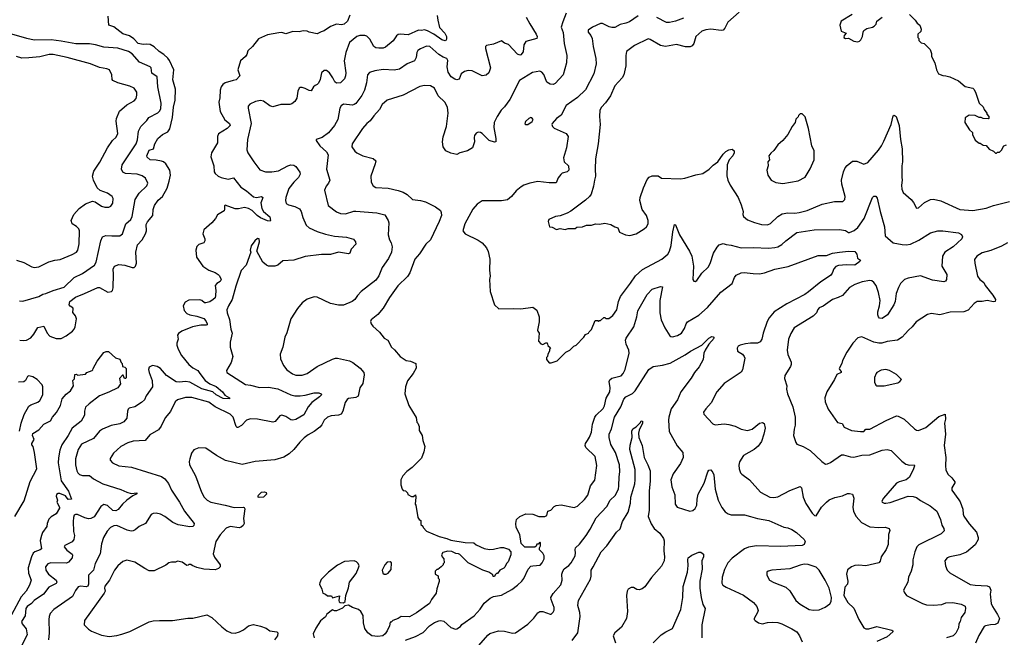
# Model space of a CAD drawing. Extents: x 1863118 to 1989590, y 394482 to 532474.
# Tile 112 of 215: x 1911825 to 1921553, y 497411 to 503509. Entities that reach past the tile are written whole.
import ezdxf

# ---------------------------------------------------------------- set-up
doc = ezdxf.new("R2010")
doc.units = 0

msp = doc.modelspace()

# ---------------------------------------------------------------- linework, layer by layer
at = {"layer": '0CON20XD'}
for points in [[(1911825, 500346.2), (1911865, 500340), (1911892.5, 500345), (1911935, 500366.2), (1911965, 500403.3), (1912005, 500470), (1912065, 500482.5), (1912097.5, 500415), (1912123.8, 500385), (1912185, 500360), (1912235, 500362.5), (1912285, 500387.1), (1912346, 500435), (1912364.2, 500455), (1912373.6, 500476.4), (1912385.7, 500555), (1912375.7, 500585), (1912349.1, 500619.1), (1912354.2, 500655), (1912350, 500665), (1912325, 500679.4), (1912314.7, 500694.7), (1912320.9, 500725), (1912375, 500768.6), (1912465, 500805.9), (1912595.8, 500865.8), (1912615, 500863.8), (1912695, 500820), (1912733.3, 500825), (1912743.1, 500836.9), (1912747.1, 500862.9), (1912753.2, 500995), (1912748.5, 501045), (1912762, 501075), (1912805, 501090.6), (1912865, 501084.5), (1912935, 501060.8), (1912955, 501064), (1912968, 501075), (1912978.6, 501105), (1912971.1, 501215), (1912989.2, 501285), (1913035.9, 501334.1), (1913069.5, 501395), (1913076.5, 501425), (1913073.5, 501486.5), (1913087.1, 501512.9), (1913140, 501575), (1913145.3, 501635), (1913157.7, 501675), (1913192.1, 501727.9), (1913235.9, 501764.1), (1913283.3, 501845), (1913303.3, 501915), (1913314.4, 501975), (1913308.5, 502025), (1913267.8, 502085), (1913245, 502104.5), (1913225, 502112.1), (1913175, 502122.9), (1913113.3, 502125), (1913085, 502151.2), (1913081.4, 502165), (1913105, 502221.2), (1913145.8, 502235), (1913160.5, 502285), (1913190.6, 502335), (1913235, 502376.7), (1913287.6, 502402.4), (1913308.5, 502431.5), (1913334.7, 502545), (1913344.3, 502645), (1913361.9, 502715), (1913363.8, 502825), (1913337.3, 502915), (1913348.6, 503015), (1913306.1, 503106.1), (1913288.5, 503128.5), (1913248.6, 503165), (1913203.3, 503195), (1913155, 503242.9), (1913115, 503263.1), (1913082.7, 503267.3), (1913045, 503264.5), (1912995, 503275.8), (1912951.3, 503321.3), (1912909.7, 503349.7), (1912845, 503370), (1912755, 503437.5), (1912707, 503457), (1912700, 503545)], [(1915087.5, 503555), (1915062.5, 503495), (1915032.5, 503465), (1915005, 503459.2), (1914955, 503463.8), (1914895, 503440.8), (1914835, 503398.8), (1914805, 503391.2), (1914765, 503370), (1914685, 503386.2), (1914665, 503396), (1914625, 503398), (1914585, 503389.2), (1914525, 503392), (1914455, 503370.8), (1914415, 503381.4), (1914385, 503380), (1914275, 503358.9), (1914185, 503319.4), (1914126, 503245), (1914079.5, 503200.5), (1914070, 503165), (1914056, 503145), (1914005.3, 503104.7), (1913978.9, 503015), (1914000.6, 502955), (1913965, 502916.9), (1913935, 502908.6), (1913855.6, 502884.4), (1913830.9, 502869.1), (1913815, 502846.7), (1913805.6, 502815), (1913802.2, 502737.8), (1913793.5, 502695), (1913805, 502603.3), (1913851.3, 502521.3), (1913898.8, 502485), (1913903.8, 502465), (1913875, 502435.7), (1913787.9, 502382.1), (1913780, 502355), (1913779.5, 502295), (1913718.7, 502195), (1913714.1, 502155), (1913742.7, 502065), (1913747.3, 502007.3), (1913755, 501991.9), (1913786.7, 501965), (1913815, 501951.2), (1913885, 501935.9), (1913936.6, 501946.6), (1914009.2, 501855), (1914065, 501820.4), (1914135, 501761.1), (1914165, 501752.7), (1914215, 501764), (1914226, 501755), (1914220.8, 501735), (1914207.4, 501702.6), (1914217.7, 501645), (1914235.3, 501615.3), (1914295, 501561.2), (1914303.6, 501526.4), (1914299.2, 501520.8), (1914275, 501523.9), (1914205, 501553.3), (1914171.8, 501575), (1914122.2, 501625), (1914085, 501646.2), (1914045, 501654.4), (1913988.1, 501641.9), (1913955, 501642.7), (1913855, 501677.5), (1913848.3, 501671.7), (1913850, 501635), (1913845, 501622.5), (1913778.3, 501581.7), (1913760, 501545), (1913725, 501504.2), (1913645, 501433.3), (1913635.8, 501395), (1913653.8, 501345), (1913653.8, 501326.2), (1913643.3, 501306.7), (1913595, 501288), (1913575, 501270), (1913565.6, 501234.4), (1913573.3, 501165), (1913635.7, 501075), (1913695, 501036.2), (1913755, 501013.6), (1913785, 500993.3), (1913799.7, 500979.7), (1913815.4, 500945.4), (1913807.5, 500925), (1913772.5, 500905), (1913758.1, 500885), (1913764.6, 500835), (1913760.8, 500785), (1913755, 500763.1), (1913738.2, 500745), (1913705, 500723.5), (1913663.1, 500713.1), (1913650, 500715), (1913625, 500736.2), (1913605, 500741.5), (1913495, 500739.1), (1913460.8, 500719.2), (1913441.1, 500685), (1913449.3, 500639.3), (1913475, 500608.6), (1913504.6, 500594.6), (1913575, 500582.2), (1913645, 500557.7), (1913665.7, 500535.7), (1913677.5, 500505), (1913676.2, 500495), (1913668.7, 500491.3), (1913615, 500493.3), (1913532.3, 500477.7), (1913427.9, 500432.1), (1913395, 500411.2), (1913383.8, 500395), (1913390, 500355), (1913378.1, 500315), (1913378.6, 500295), (1913391.9, 500255), (1913424.7, 500194.7), (1913495, 500104.2), (1913535, 500071.4), (1913584.5, 500044.5), (1913605.5, 500015), (1913656.9, 499945), (1913704.7, 499914.7), (1913765, 499887.9), (1913828.1, 499835), (1913852.7, 499802.7), (1913896.7, 499775), (1913897.5, 499765), (1913835, 499767.5), (1913765.6, 499805), (1913733.3, 499833.3), (1913625, 499863.4), (1913505, 499930.3), (1913465, 499936.8), (1913405, 499928.8), (1913372.5, 499932.5), (1913277, 499997), (1913215, 500065.6), (1913185, 500083.3), (1913137, 500093), (1913105, 500078.8), (1913097.1, 500055), (1913103.1, 500025), (1913135.4, 499945.4), (1913136.2, 499885), (1913075.7, 499795), (1913058.8, 499755), (1913029.7, 499730.3), (1912964.3, 499685.7), (1912906.1, 499673.9), (1912896.7, 499665), (1912889.2, 499645), (1912883.3, 499575), (1912855, 499537.8), (1912815, 499519.6), (1912728.9, 499501.1), (1912644, 499466), (1912613.9, 499446.1), (1912554, 499375), (1912435, 499318.1), (1912404.5, 499265), (1912376.2, 499173.8), (1912375.5, 499115), (1912390.4, 499055), (1912398.9, 499035), (1912415, 499018.9), (1912445, 499008.5), (1912515, 499009.2), (1912553.3, 498975), (1912645, 498925.7), (1912825, 498868.9), (1912882.8, 498842.8), (1912925, 498831.4), (1912985, 498836.7), (1912976.7, 498825), (1912943.2, 498806.8), (1912882.9, 498765), (1912840.8, 498725), (1912797.9, 498672.1), (1912775, 498658.2), (1912745, 498663.3), (1912693.1, 498713.1), (1912656.9, 498723.1), (1912627.9, 498702.1), (1912559.6, 498600.4), (1912527, 498583), (1912505, 498580.3), (1912470, 498590), (1912395, 498624.4), (1912375, 498624.2), (1912365, 498616), (1912355.6, 498595), (1912351.9, 498555), (1912357.3, 498455), (1912366.7, 498415), (1912361.1, 498375), (1912345, 498352.7), (1912271.7, 498318.3), (1912263.8, 498305), (1912290.7, 498270.7), (1912343, 498233), (1912347.5, 498225), (1912343.1, 498195), (1912306.7, 498153.3), (1912287.1, 498142.9), (1912133, 498147), (1912102, 498135), (1912081.4, 498105), (1912081.9, 498075), (1912110.6, 498035), (1912185.7, 497975), (1912193.3, 497955), (1912187.2, 497942.8), (1912113.9, 497906.1), (1912060.6, 497835), (1911966.9, 497775), (1911941.8, 497745), (1911899.8, 497715), (1911884.9, 497695.1), (1911878.1, 497621.9), (1911844.4, 497565), (1911850.6, 497545), (1911888.5, 497495), (1911900.5, 497435), (1911842.9, 497325)], [(1915949.7, 503549.7), (1915955.5, 503505.5), (1915973.9, 503433.9), (1916025.7, 503375), (1916042.5, 503345), (1916041.7, 503318.3), (1916036, 503304), (1916028.3, 503301.7), (1915995, 503309.5), (1915917.7, 503367.7), (1915855, 503400.3), (1915825, 503408.5), (1915795, 503402.1), (1915765, 503406.5), (1915665, 503361.5), (1915585, 503367.8), (1915565, 503364.3), (1915548.9, 503351.1), (1915515, 503301.9), (1915440.6, 503239.4), (1915415, 503229.1), (1915375, 503227.5), (1915345, 503232.3), (1915325.6, 503245), (1915285, 503315.8), (1915255, 503345.6), (1915235, 503352.7), (1915185, 503354.3), (1915155, 503344.3), (1915084.3, 503285), (1915046.5, 503185), (1915032.4, 503102.4), (1915047.3, 502985), (1915045.4, 502954.6), (1915035.4, 502924.6), (1914995, 502887.5), (1914955, 502882.9), (1914938.6, 502895), (1914920.4, 502935), (1914885.4, 502985), (1914855, 503006.2), (1914835, 503008.9), (1914805.7, 502984.3), (1914795, 502917.5), (1914777, 502883), (1914765, 502868.8), (1914745, 502861.2), (1914726.7, 502845), (1914705, 502807.5), (1914685, 502810), (1914645, 502831.2), (1914615, 502838.8), (1914595, 502840), (1914586.1, 502833.9), (1914572.5, 502805), (1914565, 502733.3), (1914545, 502702), (1914515, 502678.6), (1914495, 502672.9), (1914405, 502672.5), (1914325, 502649.2), (1914295, 502660), (1914235.6, 502705.6), (1914205, 502710.8), (1914155, 502702), (1914100, 502675), (1914083.8, 502655), (1914083.9, 502636.1), (1914110.6, 502485), (1914075.8, 502325), (1914068, 502225), (1914078, 502195), (1914138.6, 502105), (1914198.3, 502028.3), (1914255, 502006.9), (1914315.7, 502005.7), (1914383.4, 502016.6), (1914473.1, 502066.9), (1914502.6, 502077.4), (1914532.1, 502072.1), (1914555, 502058.8), (1914592, 502005), (1914595.7, 501985), (1914579.8, 501950.2), (1914533.3, 501905), (1914485, 501843.8), (1914455.7, 501754.3), (1914450.8, 501725), (1914458.8, 501695), (1914480.3, 501680.3), (1914545, 501664.4), (1914590.7, 501640.7), (1914607.1, 501615), (1914622.2, 501555), (1914655, 501481.2), (1914685, 501455.7), (1914765, 501417.1), (1914845, 501390.6), (1914935, 501371.1), (1915055, 501362.9), (1915122, 501342), (1915143.3, 501315), (1915146.7, 501293.3), (1915100, 501245), (1915087, 501203), (1915075, 501196), (1914975, 501212.9), (1914895, 501192.4), (1914808.7, 501191.3), (1914645, 501171.9), (1914535, 501134.3), (1914425, 501126.7), (1914376.7, 501085), (1914345.6, 501074.4), (1914285, 501074.3), (1914265, 501083.8), (1914228.8, 501115), (1914166.7, 501225), (1914193.3, 501315), (1914190, 501345), (1914175, 501350), (1914147.5, 501325), (1914113.3, 501275), (1914103.3, 501235), (1914107.5, 501215), (1914063.3, 501085), (1914015, 501032.5), (1913960.7, 500879.3), (1913924.4, 500745), (1913886.6, 500683.4), (1913871.9, 500645), (1913874.3, 500615), (1913899.1, 500549.1), (1913912.4, 500452.4), (1913925.6, 500415), (1913906.1, 500326.1), (1913906.1, 500276.1), (1913931.2, 500185), (1913916, 500125), (1913870, 500045), (1913872, 500025), (1914055, 499905.8), (1914105, 499900.8), (1914195, 499878), (1914285, 499880.6), (1914375, 499865.6), (1914505, 499806.4), (1914545, 499795.4), (1914595, 499793.8), (1914645, 499800.9), (1914733.3, 499825), (1914780, 499825), (1914802.5, 499815), (1914806.2, 499805), (1914788.8, 499785), (1914712.3, 499727.7), (1914675, 499686.9), (1914632.7, 499607.3), (1914555, 499560.8), (1914525, 499553.2), (1914505, 499557.5), (1914455, 499592.1), (1914416.7, 499603.3), (1914394, 499596), (1914348, 499542), (1914325, 499535.6), (1914175, 499563.9), (1914105, 499569.2), (1914065.9, 499554.1), (1914017.1, 499502.9), (1913981.7, 499481.7), (1913975, 499481.4), (1913965, 499493.8), (1913935.8, 499585.8), (1913904.7, 499614.7), (1913757.1, 499687.1), (1913695, 499733.9), (1913527.4, 499777.4), (1913465, 499780), (1913383.6, 499756.4), (1913362.9, 499735), (1913315, 499641.2), (1913263.8, 499576.2), (1913224.3, 499495), (1913195, 499458), (1913111.2, 499408.8), (1913065, 499353.3), (1912945, 499347.1), (1912895, 499331.4), (1912824.5, 499295.5), (1912750.9, 499229.1), (1912718, 499175), (1912720.3, 499160.3), (1912741.2, 499135), (1912805, 499103.1), (1912930.2, 499090.2), (1913225, 498996.9), (1913258.6, 498975), (1913295, 498928), (1913324.6, 498864.6), (1913404.4, 498745), (1913453.3, 498655), (1913548.8, 498535), (1913546.9, 498513.1), (1913535, 498503.1), (1913505, 498500), (1913391.7, 498521.7), (1913339.2, 498545), (1913259.2, 498605), (1913215, 498626.7), (1913175, 498636.7), (1913145, 498634.2), (1913125, 498623.3), (1913067.5, 498535), (1913005, 498505.6), (1912967.1, 498472.9), (1912946.7, 498463.3), (1912925, 498460), (1912888.7, 498468.7), (1912785, 498513.5), (1912755, 498511.1), (1912724, 498495), (1912690.9, 498459.1), (1912653.1, 498395), (1912634.3, 498335), (1912620.8, 498235)], [(1916829.5, 503535), (1916865, 503467.5), (1916928.6, 503365), (1916937.5, 503345), (1916936.2, 503325), (1916827.4, 503292.6), (1916805, 503260), (1916798.6, 503191.4), (1916775, 503162.9), (1916765, 503160), (1916745, 503167.5), (1916655, 503264.3), (1916615, 503278.6), (1916585, 503300.8), (1916505, 503268.1), (1916436.7, 503253.3), (1916427.5, 503245), (1916426.2, 503225), (1916475.7, 503035), (1916460, 502985), (1916435, 502962), (1916395, 502956), (1916295, 503003.6), (1916255, 503008.9), (1916220.9, 502999.1), (1916188, 502975), (1916168.8, 502921.2), (1916145, 502916), (1916125, 502921.4), (1916089.2, 502945), (1916060.2, 502990.2), (1916049.5, 503045), (1916055.4, 503105.4), (1916044, 503125), (1916010.4, 503140.4), (1915965, 503166.9), (1915878, 503245), (1915845, 503248.1), (1915785, 503222.9), (1915758.8, 503205), (1915748, 503185), (1915743.9, 503136.1), (1915725.8, 503104.2), (1915655, 503072), (1915578, 503022), (1915525, 503010.6), (1915415, 503018.1), (1915334.3, 503005.7), (1915282.7, 502987.3), (1915262.5, 502965), (1915250.6, 502885), (1915230.5, 502815), (1915205, 502760), (1915145, 502682), (1915129.5, 502670.5), (1915114.3, 502665.7), (1915025, 502675.7), (1915000.3, 502659.7), (1914987.1, 502635), (1914966.9, 502525), (1914935.7, 502465), (1914875, 502392.5), (1914812.9, 502347.1), (1914755, 502327.5), (1914753, 502317), (1914790, 502265), (1914855.6, 502205), (1914872.2, 502175), (1914857.1, 502035), (1914889.2, 501925), (1914875.8, 501895), (1914852.5, 501865), (1914836, 501825), (1914871.4, 501675), (1914955, 501612.5), (1914995.3, 501595.3), (1915045, 501593.5), (1915125, 501617.8), (1915145, 501617.8), (1915355, 501603.3), (1915431.9, 501581.9), (1915465.7, 501525), (1915471.4, 501505), (1915464.3, 501385), (1915477.5, 501335), (1915495.7, 501305), (1915504.2, 501265.8), (1915500, 501215), (1915468, 501152), (1915407.6, 501062.4), (1915375, 500978.8), (1915343.9, 500936.1), (1915198.8, 500825), (1915161.2, 500785), (1915136.2, 500745), (1915110, 500725), (1915025, 500689.4), (1914975, 500688.9), (1914895, 500706.7), (1914765, 500768.8), (1914735, 500774), (1914665, 500750), (1914615.6, 500714.4), (1914571.1, 500658.9), (1914504.3, 500555), (1914465, 500417.5), (1914445.8, 500375), (1914424.2, 500275.8), (1914400, 500205), (1914401.7, 500161.7), (1914433.2, 500093.2)], [(1917225, 503573.8), (1917191.7, 503488.3), (1917176, 503435), (1917195.9, 503384.1), (1917204.4, 503275), (1917231.9, 503155), (1917227.8, 503085), (1917193.8, 502965), (1917115, 502878.8), (1917095, 502869.2), (1917065, 502872.5), (1917035, 502891.2), (1917005, 502966.7), (1916985, 502990), (1916965, 503000), (1916892.3, 502987.7), (1916762.1, 502907.9), (1916667, 502723), (1916615, 502650), (1916581.4, 502615), (1916541.4, 502555), (1916514.5, 502495.5), (1916509.4, 502445), (1916530, 502335), (1916530, 502305), (1916515, 502298.8), (1916465, 502318), (1916395, 502386.7), (1916376.4, 502396.4), (1916355, 502397.5), (1916335, 502387.5), (1916320, 502365), (1916313.8, 502345), (1916318.8, 502305), (1916297.5, 502245), (1916250, 502215), (1916175, 502193.3), (1916145, 502176.7), (1916085, 502190), (1916034.3, 502214.3), (1916010.8, 502255), (1916002.9, 502305), (1916008.8, 502351.2), (1916040.6, 502455), (1916058.1, 502585), (1916051.1, 502645), (1916027.1, 502695), (1915959.2, 502759.2), (1915922, 502832), (1915885, 502855.6), (1915825, 502860), (1915779.7, 502850.3), (1915615, 502765.6), (1915456.7, 502715), (1915408, 502672), (1915378.9, 502621.1), (1915325, 502561.4), (1915289.5, 502510.5), (1915255, 502484.3), (1915212.5, 502435), (1915111.2, 502285), (1915106.7, 502255), (1915135, 502212.5), (1915155.9, 502195.9), (1915215, 502166), (1915317.3, 502137.3), (1915342.5, 502115), (1915338.8, 502085), (1915294, 501965), (1915296.2, 501905), (1915317.3, 501867.3), (1915345, 501852), (1915465, 501845.7), (1915565, 501822.9), (1915615.6, 501805.6), (1915655, 501784), (1915705, 501733.3), (1915785, 501724), (1915835, 501710), (1915935, 501662), (1915981.2, 501625), (1915990.8, 501605), (1915992.9, 501575), (1915968.6, 501515), (1915883.1, 501335), (1915837.6, 501292.4), (1915775, 501198.8), (1915729.2, 501145), (1915678.7, 501011.3), (1915657.5, 500975), (1915559.8, 500880.2), (1915480, 500765), (1915418, 500662), (1915362.7, 500597.3), (1915297.5, 500545), (1915290.7, 500529.3), (1915297.5, 500505), (1915314.1, 500484.1), (1915380, 500425), (1915426.1, 500366.1), (1915463.9, 500343.9), (1915500, 500275), (1915529.5, 500249.5), (1915585, 500182.5), (1915645, 500142.5), (1915686.4, 500136.4), (1915740, 500115), (1915741.7, 500068.3), (1915712.5, 500015), (1915656.4, 499943.6), (1915636.7, 499885), (1915630, 499815), (1915669.3, 499699.3), (1915741.7, 499581.7), (1915750, 499535), (1915760, 499525), (1915771.7, 499491.7), (1915773, 499453), (1915802.5, 499405), (1915807.5, 499355), (1915827.5, 499295), (1915817, 499243), (1915795, 499180), (1915703, 499087), (1915650.7, 499049.3), (1915610, 499005), (1915590, 498965), (1915590, 498915), (1915603, 498873), (1915615, 498860), (1915638.3, 498858.3), (1915658.3, 498838.3), (1915661.7, 498821.7), (1915695, 498800), (1915715, 498802.5), (1915736.7, 498816.7), (1915740, 498795), (1915732.5, 498725), (1915740, 498715), (1915760, 498595), (1915773.6, 498573.6), (1915787.5, 498565), (1915790, 498525), (1915807, 498507), (1915810, 498495), (1915845, 498460), (1915970, 498405), (1916046.4, 498386.4), (1916085, 498370), (1916225, 498347.5), (1916313, 498343), (1916335, 498322.5), (1916415, 498287.5), (1916467, 498277), (1916505, 498282.5), (1916575, 498296.7), (1916605, 498296.7), (1916655, 498280), (1916677.5, 498255), (1916677.5, 498225), (1916650, 498155), (1916635, 498140), (1916617, 498103), (1916608.3, 498091.7), (1916570, 498075), (1916545, 498040), (1916535, 498040), (1916521.7, 498028.3), (1916515, 498010), (1916501.7, 498011.7), (1916498.3, 498028.3), (1916460, 498055), (1916400, 498075), (1916255, 498146.7), (1916175, 498227.5), (1916160, 498235), (1916135, 498237.5), (1916095, 498257.5), (1916055, 498260), (1916005, 498247.5), (1915992.5, 498225), (1916000, 498205), (1916017, 498187), (1916020, 498145), (1916010, 498135), (1916010, 498125), (1915990, 498105), (1915955, 498080), (1915945, 498080), (1915930, 498065), (1915930, 498035), (1915958.3, 498018.3), (1915960, 497995), (1915970, 497985), (1915969.3, 497960.7), (1915945, 497890), (1915938.8, 497845), (1915893.3, 497785), (1915873.3, 497745), (1915747.3, 497652.7), (1915675, 497613.3), (1915593, 497617), (1915565, 497597.5), (1915513, 497577), (1915495, 497560), (1915485, 497560), (1915477.5, 497525), (1915456.2, 497475), (1915435, 497443.3), (1915414.2, 497425.8), (1915365, 497417.8), (1915305, 497425.6)], [(1918934.2, 503585), (1918822, 503485), (1918793.3, 503425), (1918775.8, 503405), (1918755, 503402.5), (1918654.6, 503415.4), (1918605, 503408.5), (1918566.2, 503395), (1918504.3, 503345), (1918485.7, 503274.3), (1918468.3, 503251.7), (1918448.3, 503241.7), (1918405, 503240.8), (1918315, 503264.2), (1918205, 503245.8), (1918155, 503254), (1918055, 503314), (1918035, 503319.2), (1917898.8, 503255), (1917821.2, 503195), (1917812.5, 503155), (1917812.5, 503055), (1917794.2, 502965), (1917777.5, 502935), (1917705, 502856.2), (1917661.7, 502758.3), (1917612.4, 502687.6), (1917573.7, 502646.3), (1917555.8, 502615), (1917552.5, 502555), (1917560.6, 502475), (1917541.9, 502285), (1917514.4, 502135), (1917510, 502035), (1917515.7, 501965), (1917504.3, 501925), (1917494.3, 501865.7), (1917470, 501785), (1917456.2, 501765), (1917415, 501728.8), (1917270.5, 501619.5), (1917235, 501600), (1917165, 501573.3), (1917120, 501565), (1917053.6, 501536.4), (1917047.5, 501515), (1917060, 501465), (1917085, 501460), (1917128.3, 501438.3), (1917165, 501447.5), (1917215, 501437.5), (1917245, 501447.5), (1917311.7, 501448.3), (1917330.7, 501459.3), (1917385, 501463.3), (1917425, 501480), (1917475, 501480), (1917515, 501493.3), (1917555, 501491.2), (1917605, 501498.8), (1917665, 501486.7), (1917705, 501462.5), (1917733.6, 501453.6), (1917750.7, 501410.7), (1917810, 501385), (1917855, 501378.8), (1917915, 501393.8), (1917995, 501443.3), (1918016.7, 501465), (1918033.3, 501495), (1918033.3, 501525), (1918018, 501575), (1917973.8, 501635), (1917951.2, 501725), (1917955.7, 501755), (1917989.5, 501850.5), (1918025, 501930), (1918045.9, 501954.1), (1918075, 501968.8), (1918135, 501968.8), (1918166.1, 501946.1), (1918355, 501938.6), (1918396.6, 501943.4), (1918505, 501977.1), (1918575, 501990.8), (1918637.4, 502032.6), (1918675.7, 502074.3), (1918723.3, 502105), (1918777, 502183), (1918802.1, 502207.9), (1918832.5, 502225), (1918865, 502230), (1918883.8, 502215), (1918885.8, 502194.2), (1918870, 502165), (1918836.2, 502125), (1918816, 502075), (1918812.3, 501967.7), (1918822, 501925), (1918845, 501876.7), (1918922.5, 501755), (1918955, 501682.5), (1918973.8, 501615), (1918970, 501585), (1918976.7, 501565), (1919015, 501534), (1919085.6, 501505.6), (1919155, 501485.8), (1919215, 501484.2), (1919243, 501497), (1919315, 501567.1), (1919358.7, 501591.3), (1919415, 501601.9), (1919485, 501599.5), (1919525, 501605.5), (1919605, 501626.7), (1919755, 501687.1), (1919875, 501712.5), (1919957.5, 501715), (1919978.8, 501735), (1919982, 501765), (1919947.1, 501885), (1919945.6, 501925), (1919963.2, 502006.8), (1919980, 502045), (1920000.7, 502069.3), (1920055, 502112), (1920095, 502113.8), (1920165, 502083.3), (1920205, 502100), (1920308.9, 502221.1), (1920340, 502265), (1920361.5, 502308.5), (1920435.8, 502475), (1920455, 502560), (1920465, 502567.5), (1920485, 502552.5), (1920514.3, 502464.3), (1920527.5, 502325), (1920542.9, 502235), (1920548.1, 502105), (1920541.4, 502065), (1920540, 501955), (1920545.6, 501925), (1920537.1, 501875), (1920540, 501835), (1920553.1, 501803.1), (1920634.3, 501734.3), (1920656.2, 501705), (1920685, 501647.5), (1920705, 501650), (1920764.4, 501705.6), (1920825, 501732.5), (1920855, 501735.7), (1920925, 501720), (1921115, 501634.5), (1921243.8, 501623.8), (1921375, 501649.5), (1921445, 501675.6), (1921605, 501714.4)], [(1917935, 503548), (1917850.2, 503489.8), (1917815.4, 503474.6), (1917757.2, 503462.8), (1917705, 503432.2), (1917675, 503431.9)], [(1918385, 503524.4), (1918305, 503494.4), (1918245, 503481.1), (1918215, 503481.9), (1918120.6, 503530.6)], [(1920050.5, 503559.5), (1919942.5, 503495), (1919927.5, 503455), (1919942.5, 503395), (1919990, 503375), (1919972.5, 503355), (1919967.5, 503335), (1919985, 503322.5), (1920015, 503327.5), (1920065, 503297.5), (1920105, 503292.5), (1920121.7, 503298.3), (1920135, 503310), (1920152.5, 503345), (1920157.5, 503385), (1920167, 503403), (1920195, 503422.5), (1920250, 503435), (1920267.5, 503445), (1920287.5, 503465), (1920292.5, 503495), (1920345.9, 503534.1)], [(1920615, 503560), (1920672.5, 503505), (1920693.6, 503473.6), (1920720, 503455), (1920732.5, 503415), (1920727, 503393), (1920700, 503365), (1920700, 503335), (1920710, 503325), (1920710, 503305), (1920731.7, 503281.7), (1920760, 503275), (1920820, 503215), (1920832.5, 503175), (1920832.5, 503145), (1920867.5, 503085), (1920882.5, 503015), (1920902.5, 502975), (1920945, 502957.5), (1920976.4, 502953.6), (1921016.4, 502946.4), (1921100, 502905), (1921165, 502850), (1921241.7, 502831.7), (1921255, 502820), (1921273.3, 502785), (1921303.9, 502683.9), (1921345, 502650), (1921353, 502623), (1921380, 502585), (1921380, 502575), (1921400, 502555), (1921400, 502535), (1921395, 502530), (1921345, 502533.3), (1921325, 502542.5), (1921305, 502542.5), (1921265, 502562.5), (1921205, 502567.5), (1921165, 502540), (1921163.6, 502493.6), (1921210.7, 502420.7), (1921240, 502395), (1921240, 502375), (1921265, 502320), (1921305, 502290), (1921315, 502290), (1921345, 502270), (1921375, 502267.5), (1921405, 502230), (1921445, 502210), (1921465, 502190), (1921475, 502190), (1921485, 502200), (1921505, 502200), (1921525, 502220), (1921550, 502265), (1921575, 502272.5)], [(1917675, 503431.9), (1917648.3, 503438.3), (1917585, 503470.8), (1917565, 503470.8), (1917483.3, 503435), (1917442, 503405), (1917442, 503385), (1917468.8, 503355), (1917480.8, 503325), (1917490, 503245), (1917518.1, 503125), (1917520.8, 503075), (1917497.1, 502975), (1917415, 502816), (1917337.4, 502742.6), (1917225, 502661.2), (1917175, 502567.5), (1917127.5, 502535), (1917086.7, 502485), (1917083.8, 502475), (1917090, 502455), (1917105, 502436.7), (1917225, 502386.2), (1917245.8, 502355.8), (1917228, 502245), (1917197.5, 502145), (1917203.3, 502105), (1917247.1, 502067.1), (1917250.8, 502025), (1917235, 502008), (1917186.1, 501993.9), (1917170.5, 501979.5), (1917145, 501947.5), (1917125, 501898.8), (1917055, 501899.5), (1916945, 501912.9), (1916865, 501894), (1916806.1, 501873.9), (1916781.2, 501858.8), (1916731.7, 501818.3), (1916685.7, 501764.3), (1916645, 501730), (1916585, 501720), (1916395, 501719.2), (1916345, 501688), (1916300.7, 501639.3), (1916222.5, 501495), (1916203.9, 501423.9), (1916225, 501393.3), (1916355, 501333.3), (1916395, 501307.5), (1916437.5, 501255), (1916455, 501220), (1916470, 501145), (1916468, 501035), (1916473.9, 500976.1), (1916466.7, 500945), (1916473.8, 500825), (1916517.5, 500695), (1916560, 500655), (1916705, 500658.8), (1916775, 500653.3), (1916895, 500670), (1916935, 500640), (1916957.5, 500575), (1916957.5, 500525), (1916942.5, 500445), (1916943, 500433), (1916957.5, 500415), (1916950, 500335), (1916975, 500310), (1916995, 500302.5), (1917025, 500320), (1917038.3, 500318.3), (1917041.7, 500291.7), (1917068.3, 500268.3), (1917060, 500255), (1917060, 500235), (1917043, 500207), (1917040, 500185), (1917030, 500175), (1917030, 500155), (1917055, 500120), (1917075, 500120), (1917135, 500140), (1917220, 500225), (1917260, 500245), (1917300, 500285), (1917323, 500297), (1917400, 500375), (1917415, 500400), (1917446.4, 500413.6), (1917451.7, 500428.3), (1917475, 500450), (1917511.7, 500538.3), (1917535, 500540), (1917545, 500530), (1917551.7, 500538.3), (1917565, 500540), (1917595, 500570), (1917605, 500570), (1917615, 500560), (1917645, 500560), (1917685, 500587.5), (1917724, 500645), (1917740.6, 500725), (1917762.6, 500777.4), (1917860.7, 500909.3), (1917910.5, 500979.5), (1917977.7, 501042.3), (1918170, 501145), (1918227.8, 501195), (1918245.5, 501225), (1918261.4, 501278.6), (1918278.1, 501415), (1918295, 501486.7), (1918305, 501482.5), (1918345.5, 501385.5), (1918442.9, 501225), (1918465.7, 501175), (1918484.1, 501075.9), (1918476.2, 500945), (1918486.4, 500926.4), (1918500, 500925), (1918516.7, 500935), (1918563.8, 501005), (1918628, 501065), (1918648.7, 501101.3), (1918681.4, 501205), (1918717.3, 501262.7), (1918736, 501285), (1918775, 501299.5), (1918805, 501289.2), (1918854.5, 501284.5), (1918955, 501255.7), (1919075, 501259.5), (1919225, 501253.5), (1919285, 501258.5), (1919315, 501266.7), (1919355, 501288.1), (1919395, 501325.7), (1919505, 501409.2), (1919675, 501435.6), (1919925, 501436.5), (1919985, 501428.6), (1920015, 501407.5), (1920025, 501407.1), (1920070.8, 501429.2), (1920105, 501457.1), (1920169.4, 501545), (1920252.5, 501752.5), (1920265, 501767.5), (1920285, 501767.5), (1920297.3, 501747.3), (1920325.8, 501615), (1920369.4, 501465), (1920375.5, 501375), (1920455, 501307.5), (1920545, 501288.5), (1920585, 501286.4), (1920625, 501293.6), (1920708.3, 501331.7), (1920823.3, 501405), (1920895, 501425.8), (1920945.7, 501425.7), (1921100, 501405), (1921129.7, 501389.7), (1921141.2, 501365), (1921133.8, 501345), (1921047.1, 501265), (1920966.9, 501215), (1920941.1, 501175), (1920935.7, 501075.7), (1920983.8, 500993.8), (1920983.3, 500945), (1920971.7, 500928.3), (1920955, 500920), (1920845, 500938.1), (1920725, 500980.9), (1920605, 500957.3), (1920567, 500943), (1920528.6, 500905), (1920506.9, 500865), (1920486, 500805), (1920473.8, 500725), (1920462, 500695), (1920398.8, 500595), (1920345, 500560), (1920321.2, 500561.2), (1920308.8, 500575), (1920302.5, 500595), (1920304.3, 500625), (1920321.4, 500685), (1920325.5, 500735), (1920311.2, 500815), (1920286.2, 500885), (1920265, 500915.6), (1920245, 500929.1), (1920225, 500932.9), (1920147.6, 500922.4), (1920076.2, 500895), (1920025, 500864.2), (1919955, 500786.9), (1919913.3, 500765), (1919855, 500746.9), (1919765, 500681.4), (1919725.6, 500664.4), (1919711.7, 500648.3), (1919697.1, 500615), (1919665, 500582.9), (1919475.8, 500465), (1919445, 500411.2), (1919421.9, 500355), (1919407.1, 500245), (1919414.3, 500204.3), (1919446.1, 500126.1), (1919446.2, 500105), (1919440, 500085), (1919386, 499995), (1919382.3, 499967.7), (1919404, 499895), (1919401.7, 499861.7), (1919410, 499815), (1919464.2, 499685), (1919485.6, 499585), (1919485.8, 499505), (1919476, 499465), (1919472, 499405), (1919493.6, 499333.6), (1919505, 499317.5), (1919565, 499293.8), (1919635, 499256.2), (1919748.8, 499145), (1919785, 499120), (1919805, 499122), (1919835, 499135.8), (1919945, 499212.9), (1919965, 499213.1), (1920035, 499192.5), (1920065, 499190), (1920145, 499209.4), (1920225, 499212.9), (1920345, 499260), (1920395, 499266.2), (1920435, 499256), (1920540.2, 499150.2), (1920580.7, 499120.7), (1920615, 499110), (1920662.5, 499112.5), (1920666.2, 499105), (1920657.5, 499075), (1920617.8, 498992.2), (1920584.6, 498965.4), (1920513.3, 498946.7), (1920487.7, 498932.3), (1920360.8, 498785), (1920343.8, 498755), (1920346.4, 498746.4), (1920365, 498736.2), (1920384.1, 498735.9), (1920425, 498741.5), (1920605, 498805.6), (1920652.1, 498802.1), (1920685, 498792.5), (1920725, 498760.8), (1920819.8, 498709.8), (1920886, 498655), (1920923.2, 498573.2), (1920936.7, 498516.7), (1920956.9, 498485), (1920959.5, 498460.5), (1920928.9, 498431.1), (1920708.8, 498325), (1920689.2, 498305), (1920668.6, 498255), (1920650.6, 498175), (1920648.6, 498125), (1920633.1, 498065), (1920608.1, 498005), (1920600.8, 497955), (1920558.8, 497875), (1920563.3, 497855), (1920586.7, 497825), (1920745, 497746), (1920785, 497730.8), (1920855, 497728.1), (1920935, 497733.3), (1920975, 497750), (1921045, 497754.3), (1921126.8, 497736.8), (1921167, 497717), (1921171.2, 497695), (1921162.9, 497655), (1921128.6, 497605), (1921117.1, 497565), (1921104.2, 497545), (1921100, 497505), (1921075, 497452), (1921046.7, 497425), (1920983.3, 497406.7)], [(1911824.5, 500734.5), (1911855, 500731.4), (1912013.3, 500775), (1912055, 500800), (1912085, 500804.2), (1912155, 500834.3), (1912265, 500869.5), (1912365, 500963.1), (1912445, 501004.4), (1912565.4, 501084.6), (1912581.5, 501115), (1912628.1, 501325), (1912642, 501365), (1912675, 501379.2), (1912735, 501375.7), (1912814.2, 501375.8), (1912840.8, 501395), (1912873.1, 501495), (1912922.4, 501537.6), (1912937.8, 501565), (1912965.7, 501735), (1913005.6, 501795), (1913079.8, 501870.2), (1913090.6, 501895), (1913069.5, 501945), (1913035, 501969.1), (1912985, 501984.5), (1912871.1, 501991.1), (1912842.8, 502002.8), (1912830, 502035), (1912837.8, 502075), (1912975.9, 502284.1), (1912988.3, 502321.7), (1913000.6, 502409.4), (1913022.5, 502455), (1913082.9, 502515), (1913102.5, 502545), (1913188.9, 502591.1), (1913205.8, 502605), (1913219.5, 502630.5), (1913223.3, 502685), (1913191.2, 502845), (1913182.5, 502945), (1913131.2, 502981.2), (1913123.8, 503033.8), (1913115.4, 503045.4), (1913008.5, 503088.5), (1912935, 503172.7), (1912900, 503195), (1912795, 503226.7), (1912655, 503239.3), (1912575, 503261.3), (1912515, 503270), (1912379.9, 503269.9), (1912235, 503298.6), (1912135, 503309.4), (1911968.3, 503308.3), (1911895.3, 503325.3), (1911747.3, 503367.3)], [(1911795, 501133.3), (1911865, 501113.3), (1911945, 501067.5), (1911968.8, 501061.2), (1912015, 501068), (1912112.7, 501117.3), (1912173.8, 501133.8), (1912225, 501142), (1912345, 501190.8), (1912385, 501214), (1912400.8, 501235), (1912414.3, 501295), (1912415.6, 501425.6), (1912408.8, 501445), (1912387.7, 501467.7), (1912342.5, 501495), (1912333.3, 501525), (1912361.2, 501585), (1912414.3, 501645.7), (1912475, 501690), (1912545, 501716.2), (1912570.7, 501710.7), (1912635, 501666.7), (1912665, 501656.7), (1912705, 501658.8), (1912725, 501668.8), (1912745, 501697.5), (1912748, 501745), (1912740, 501765), (1912692.5, 501795), (1912621.7, 501821.7), (1912590.6, 501850.6), (1912554.3, 501925), (1912545.6, 501965), (1912558.6, 502015), (1912618.6, 502101.4), (1912694.3, 502245), (1912742.5, 502315), (1912779.3, 502350.7), (1912795.5, 502384.5), (1912778.3, 502508.3), (1912783.1, 502535), (1912812.6, 502607.4), (1912885, 502669.2), (1912955, 502708.8), (1912975, 502732.5), (1912983.8, 502765), (1912983.8, 502795), (1912955, 502833.3), (1912915, 502854), (1912795.9, 502885.9), (1912745, 502910), (1912739.3, 502919.3), (1912736.2, 502965), (1912712.5, 503015), (1912685.7, 503025.7), (1912615, 503038), (1912525, 503072.5), (1912294.6, 503134.6), (1912155, 503165.5), (1912115, 503165.5), (1912025, 503142.9), (1911915, 503134.5), (1911845, 503131.1), (1911795, 503145.6)], [(1919365, 501893.3), (1919515, 501916.7), (1919585, 501953.3), (1919635, 502037.5), (1919676, 502125), (1919673.3, 502215), (1919652.5, 502265), (1919620, 502435), (1919585, 502550), (1919555, 502580), (1919535, 502580), (1919520, 502565), (1919515, 502550), (1919493, 502527), (1919487.5, 502495), (1919457.5, 502455), (1919413.6, 502376.4), (1919365, 502317.5), (1919315, 502272.5), (1919275, 502217.5), (1919245, 502192.5), (1919226.7, 502165), (1919232.5, 502125), (1919217.5, 502105), (1919220, 502065), (1919207.5, 502025), (1919217.5, 501975), (1919250, 501925), (1919295, 501903.3), (1919365, 501893.3)], [(1916845, 502473.3), (1916887.5, 502505), (1916897.5, 502525), (1916885, 502540), (1916875, 502542.5), (1916855, 502532.5), (1916822.5, 502505), (1916815, 502480), (1916823.6, 502473.6), (1916845, 502473.3)], [(1921583.7, 501306.3), (1921525, 501274.4), (1921418.8, 501231.2), (1921335, 501207.5), (1921280.8, 501175), (1921258.6, 501141.4), (1921260.6, 501105), (1921287.4, 500977.4), (1921310.8, 500945), (1921351.5, 500915), (1921365, 500886.2), (1921440.5, 500790.5), (1921465.8, 500745.8), (1921462.7, 500727.3), (1921445, 500721.9), (1921385, 500737.1), (1921335, 500725.7), (1921285, 500725.6), (1921254.6, 500705.4), (1921195, 500640), (1921155, 500624.4), (1921019.4, 500620.6), (1920915, 500595.8), (1920835, 500607.5), (1920795, 500597.5), (1920682, 500525), (1920642.9, 500475), (1920606, 500445), (1920572.7, 500407.3), (1920545, 500375.8), (1920496.7, 500345), (1920395, 500330), (1920344.6, 500314.6), (1920315, 500313.6), (1920265, 500324.4), (1920146.1, 500376.1), (1920105, 500366.7), (1920055.7, 500314.3), (1919997.5, 500225), (1919955.8, 500145), (1919949.2, 500115), (1919922.5, 500065), (1919924.4, 500054.4), (1919942.5, 500035), (1919940.6, 500025), (1919898, 500005), (1919876, 499955), (1919801.2, 499835), (1919781.2, 499775), (1919784, 499735), (1919814.3, 499664.3), (1919905, 499531.2), (1919951.2, 499521.2), (1919970, 499485), (1920044.3, 499454.3), (1920131.7, 499441.7), (1920165.5, 499444.5)], [(1915636.4, 497383.6), (1915735, 497420), (1915811.1, 497458.9), (1915874.6, 497525.4), (1915925, 497557.5), (1915965, 497574), (1915985.9, 497575.9), (1916015, 497568.8), (1916086.4, 497506.4), (1916131.7, 497491.7), (1916145, 497493.3), (1916182, 497518), (1916195, 497536.2), (1916315, 497621.2), (1916375, 497687.5), (1916413.6, 497746.4), (1916475, 497797.5), (1916505, 497812.5), (1916585, 497826.7), (1916686.1, 497883.9), (1916742.5, 497925), (1916785.9, 497964.1), (1916805, 497992.5), (1916847.5, 498085), (1916875, 498112.5), (1916895, 498117.5), (1916966.1, 498123.9), (1916987.5, 498145), (1917006.7, 498185), (1917007.5, 498215), (1916995, 498240), (1916960, 498275), (1916960, 498295), (1916970, 498315), (1916970, 498345), (1916965, 498350), (1916948.3, 498331.7), (1916935, 498330), (1916928.3, 498311.7), (1916915, 498300), (1916815, 498300), (1916778.3, 498338.3), (1916766.2, 498425), (1916731.2, 498495), (1916728, 498535), (1916735, 498572.5), (1916766.7, 498605), (1916825, 498631.2), (1916895, 498626.7), (1916955, 498602.5), (1917015, 498602.5), (1917032.5, 498615), (1917044.3, 498655.7), (1917073, 498667), (1917107, 498703), (1917125, 498712.5), (1917175, 498717.5), (1917305, 498693.3), (1917335, 498706.7), (1917405, 498771.2), (1917437.1, 498815), (1917463.8, 498906.2), (1917507.6, 498962.4), (1917527, 499107), (1917510.8, 499195), (1917418.6, 499285), (1917413.3, 499305), (1917416.7, 499325), (1917434.6, 499355.4), (1917454.6, 499385.4), (1917474.4, 499435), (1917484.7, 499515.3), (1917507.8, 499585), (1917520.8, 499605), (1917590.2, 499669.8), (1917603.4, 499696.6), (1917619.1, 499770.9), (1917656.9, 499835), (1917660, 499875), (1917650.8, 499935), (1917655.8, 499954.2), (1917675, 499969.2), (1917766.4, 499993.6), (1917787.1, 500015), (1917806.9, 500055), (1917847.5, 500215), (1917842.5, 500245), (1917818.1, 500305), (1917811.4, 500345), (1917815.6, 500365), (1917893.6, 500476.4), (1917922.9, 500575), (1917933.1, 500635), (1918025, 500796), (1918075, 500850), (1918155, 500876.2), (1918175, 500870), (1918148.6, 500735), (1918149.4, 500615), (1918164.4, 500545), (1918197.6, 500467.6), (1918248.7, 500388.7), (1918259.7, 500379.7), (1918275, 500377.5), (1918325, 500391.9), (1918364.6, 500415.4), (1918395, 500461.2), (1918409.4, 500505), (1918423.7, 500526.3), (1918535, 500591.4), (1918621.7, 500668.3), (1918752, 500818), (1918862.9, 500905), (1918888, 500965), (1918905, 500986.2), (1918955, 501008.6), (1918982.7, 501012.7), (1919073.1, 501003.1), (1919135, 500998.6), (1919185, 501008.1), (1919285, 501044.4), (1919416.3, 501073.7), (1919715, 501180.8), (1919795, 501182.5), (1919855, 501204), (1919925, 501214.4), (1920015, 501222.5), (1920075, 501220), (1920096.2, 501195), (1920102.5, 501155), (1920132.5, 501135), (1920125, 501120), (1920075.8, 501084.2), (1919995, 501090), (1919915, 501081.5), (1919888, 501072), (1919869.8, 501050.2), (1919851.9, 501005), (1919835, 500984.3), (1919740.2, 500919.8), (1919617.3, 500822.7), (1919583, 500797), (1919405.4, 500704.6), (1919279.4, 500625), (1919230, 500565), (1919211.4, 500528.6), (1919169.2, 500415), (1919158, 500355), (1919142.3, 500327.7), (1919115, 500315.8), (1919046.6, 500316.6), (1918995, 500310), (1918943.1, 500296.9), (1918924.7, 500285.3), (1918914.4, 500264.4), (1918917.5, 500235), (1918966.2, 500205), (1918983.8, 500185), (1918988.3, 500168.3), (1918967.7, 500052.3), (1918955, 500030), (1918785, 499916.2), (1918712.5, 499835), (1918655.4, 499724.6), (1918605, 499668), (1918580, 499635), (1918584, 499615), (1918675, 499519.2), (1918695, 499508.1), (1918785, 499517.1), (1918833, 499513), (1918895, 499495.6), (1918954.5, 499464.5), (1919015, 499454.3), (1919063.2, 499466.8), (1919135, 499526), (1919165, 499531.2), (1919181.2, 499521.2), (1919189.2, 499475), (1919177.5, 499415), (1919154.2, 499345), (1919122.1, 499297.9), (1919082, 499265), (1918975.5, 499204.5), (1918937.6, 499142.4), (1918930.9, 499109.1), (1918932.9, 499075), (1918948, 499035), (1918960.3, 499020.3), (1919036.7, 498965), (1919144.5, 498844.5), (1919235.8, 498795.8), (1919275, 498790), (1919315, 498796.9), (1919435, 498860.6), (1919535, 498898.8), (1919548, 498885), (1919565.7, 498795), (1919590.7, 498730.7), (1919655, 498636.2), (1919677.5, 498615), (1919695, 498611.2), (1919747.1, 498695), (1919795, 498745.8), (1919823.4, 498766.6), (1919879.5, 498790.5), (1919955, 498806.2), (1920005, 498830.8), (1920025, 498832), (1920053.6, 498823.6), (1920068, 498785), (1920057.1, 498695), (1920062.6, 498652.6), (1920089.2, 498605), (1920140.8, 498545), (1920225, 498500.6), (1920315, 498494.3), (1920375, 498498), (1920416.7, 498485), (1920423.8, 498465), (1920407.5, 498425), (1920405.8, 498325.8), (1920386.4, 498276.4), (1920336, 498205), (1920327.3, 498162.7), (1920315, 498146.2), (1920185, 498117.8), (1920115, 498122.9), (1920075, 498119.4), (1920045, 498107.1), (1920005, 498076.2), (1919994, 498035), (1920007.5, 497965), (1920002.5, 497935), (1919977.5, 497905), (1919967.5, 497825), (1920008.8, 497755), (1920067.6, 497697.6), (1920117.5, 497585), (1920166.7, 497505), (1920185.8, 497495.8), (1920215, 497495.7), (1920295, 497518.8), (1920441.7, 497481.7), (1920452.5, 497475), (1920453.3, 497465), (1920396.2, 497415), (1920295, 497369.4)], [(1916360.8, 497329.2), (1916449.1, 497430.9), (1916471.2, 497448.8), (1916555, 497473.1), (1916615, 497470.6), (1916695, 497451.9), (1916725, 497455.7), (1916845, 497541.4), (1916905, 497600), (1916945, 497651.2), (1916965, 497664), (1916995, 497663.8), (1917065, 497638.8), (1917075, 497640), (1917095, 497657.5), (1917105, 497680), (1917105.8, 497705), (1917074.6, 497784.6), (1917073.3, 497805), (1917095.4, 497844.6), (1917170.2, 497929.8), (1917184.4, 497975), (1917181.5, 498035), (1917190, 498065), (1917205, 498085.6), (1917251.7, 498118.3), (1917275.3, 498144.7), (1917314.5, 498215), (1917317.3, 498245), (1917311.9, 498275), (1917317.5, 498295), (1917355, 498330.8), (1917422.7, 498417.3), (1917462.6, 498477.4), (1917521.1, 498588.9), (1917626.9, 498703.1), (1917658.6, 498765), (1917708.5, 498811.5), (1917740, 498875), (1917746.1, 498906.1), (1917746.7, 498995), (1917755.5, 499045), (1917752.3, 499115), (1917712.5, 499235), (1917665.4, 499315.4), (1917649.1, 499385), (1917650.9, 499415), (1917671.7, 499468.3), (1917701.1, 499585), (1917765.3, 499685), (1917795, 499762.9), (1917815, 499783.8), (1917880.8, 499819.2), (1917906.4, 499843.6), (1918040, 500055), (1918085, 500083.8), (1918175, 500098), (1918252, 500118), (1918398.7, 500201.3), (1918452.7, 500237.3), (1918565.4, 500294.6), (1918635, 500364), (1918665, 500380), (1918678.3, 500378.3), (1918687.5, 500365), (1918635, 500304), (1918597.5, 500245), (1918585.8, 500215), (1918578, 500155), (1918539.7, 500080.3), (1918492.5, 500025), (1918460.6, 499969.4), (1918357.5, 499835), (1918322.9, 499755), (1918262.6, 499667.4), (1918238.1, 499585), (1918234.4, 499555), (1918242.6, 499442.6), (1918321.7, 499301.7), (1918378, 499235), (1918379.2, 499185), (1918352.7, 499127.3), (1918281.9, 499025), (1918256.9, 498965), (1918267.4, 498897.4), (1918296.4, 498816.4), (1918300, 498725), (1918321.2, 498695), (1918446.1, 498656.1), (1918475, 498662), (1918498.3, 498681.7), (1918514.4, 498715.6), (1918517.1, 498775), (1918528.6, 498825), (1918586.6, 498933.4), (1918624.1, 499045.9), (1918635, 499062.5), (1918653, 499063), (1918675, 499037.5), (1918684, 499015), (1918697.1, 498875), (1918726.7, 498765), (1918762.2, 498692.2), (1918795, 498648), (1918825, 498629.2), (1918855, 498620.6), (1918985, 498618.9), (1919045, 498604.5), (1919115, 498582.7), (1919225.5, 498565.5), (1919375, 498498), (1919415, 498491.4), (1919455, 498475.6), (1919500.8, 498445), (1919576.7, 498375), (1919586.7, 498355), (1919575, 498327.5), (1919555, 498316.7), (1919345, 498306.7), (1919105.5, 498314.5), (1919025, 498300.5), (1918985, 498283.5), (1918865, 498191.9), (1918823, 498147), (1918790.3, 498079.7), (1918765.8, 498005), (1918762, 497945), (1918773.8, 497925), (1918805, 497906.2), (1918975.5, 497825.5), (1919075.5, 497755.5), (1919108, 497715), (1919121.2, 497675), (1919116.2, 497655), (1919083.3, 497595), (1919083.3, 497585), (1919093.3, 497575), (1919125, 497554.3), (1919165, 497544.3), (1919215, 497557.1), (1919265, 497560.6), (1919315, 497555.6), (1919355, 497542.9), (1919455.6, 497495.6), (1919503.3, 497465), (1919530, 497425), (1919557.5, 497365)], [(1911778, 498605), (1911870.6, 498759.4), (1911930, 498950), (1911993.3, 499075), (1911970, 499235), (1911957.5, 499295), (1911945, 499312.5), (1911944.2, 499324.2), (1911969.2, 499365), (1911952.5, 499405), (1911955, 499422.5), (1912015, 499460), (1912064, 499515), (1912130.9, 499549.1), (1912149.4, 499585), (1912188.8, 499631.2), (1912229.1, 499700.9), (1912245, 499765.7), (1912285, 499812.5), (1912325.9, 499844.1), (1912357, 499893), (1912350, 499945), (1912367, 499963), (1912370, 500005), (1912385, 500010), (1912395, 500000), (1912475, 500010), (1912490, 500025), (1912540, 500045), (1912548.3, 500051.7), (1912550, 500065), (1912591.7, 500138.3), (1912655, 500222.5), (1912678.3, 500231.7), (1912701.7, 500231.7), (1912771.7, 500171.7), (1912815, 500157.5), (1912827.5, 500125), (1912837.5, 500115), (1912842.5, 500085), (1912865, 500076.7), (1912876.2, 500065), (1912876.1, 499973.9), (1912870, 499965), (1912860, 499965), (1912848.3, 499998.3), (1912841.7, 499998.3), (1912812.5, 499965), (1912822.5, 499915), (1912796.2, 499875), (1912705, 499830.5), (1912615, 499795.8), (1912513, 499717), (1912475.7, 499684.3), (1912464.2, 499645), (1912464, 499605), (1912434, 499545), (1912343, 499477), (1912303.8, 499405), (1912240, 499310), (1912222.6, 499257.4), (1912207.8, 499182.2), (1912204.5, 499134.5), (1912234, 498955), (1912306.9, 498855), (1912337.5, 498775), (1912305, 498770), (1912277, 498807), (1912220.3, 498830.3), (1912205, 498830.5), (1912190, 498820), (1912186.2, 498805), (1912198.8, 498765), (1912190.8, 498745), (1912217.1, 498697.1), (1912216.9, 498685), (1912185, 498631.2), (1912135, 498600), (1912113.4, 498576.6), (1912096, 498535), (1912093.8, 498505), (1912050, 498445), (1912039.5, 498415), (1912027.9, 498365), (1912039.4, 498285), (1912027.3, 498272.7), (1911974.2, 498255.7), (1911959.1, 498240.9), (1911940.8, 498205), (1911910, 498095), (1911912.3, 498045), (1911937.5, 497975), (1911921.2, 497925), (1911888.9, 497865), (1911841.1, 497808.9), (1911745, 497633.3)], [(1914433.2, 500093.2), (1914465, 500052.5), (1914522, 500012), (1914555, 499999.4), (1914615, 499998.1), (1914665, 500014.4), (1914765, 500084.4), (1914915, 500157.5), (1914945, 500168), (1914965, 500168), (1915085, 500141.2), (1915115.7, 500125.7), (1915189.7, 500069.7), (1915224, 500025), (1915228.8, 500001.2), (1915214.3, 499915.7), (1915185, 499873.3), (1915167.9, 499792.1), (1915145, 499779.6), (1915075, 499767.8), (1915060, 499760), (1915039.8, 499730.2), (1915016.3, 499643.7), (1915000, 499615), (1914976.4, 499603.6), (1914903, 499597), (1914865, 499584.4), (1914835, 499556), (1914811.1, 499508.9), (1914791.9, 499485), (1914736.2, 499443.8), (1914675, 499410), (1914635, 499380), (1914591.7, 499338.3), (1914535, 499266), (1914487.6, 499222.4), (1914435, 499190), (1914347.3, 499162.7), (1914152.3, 499147.7), (1914021.7, 499118.3), (1913857.4, 499157.4), (1913771.2, 499205), (1913665, 499276.7), (1913595, 499280), (1913545, 499262.5), (1913522.7, 499227.3), (1913505.9, 499174.1), (1913500, 499145), (1913504.2, 499115), (1913561.4, 499005), (1913621.4, 498845), (1913647.1, 498795), (1913677.5, 498765), (1913714.6, 498744.6), (1913855, 498716.9), (1913945, 498691.4), (1914035, 498696.7), (1914043, 498693), (1914048.3, 498678.3), (1914038, 498585), (1914044, 498535), (1914034, 498515), (1914015, 498498), (1913995, 498492.5), (1913905.8, 498505.8), (1913865, 498487.5), (1913806.6, 498423.4), (1913762.9, 498355), (1913736, 498235), (1913751.3, 498201.3), (1913805, 498127.5), (1913807.5, 498105), (1913790.7, 498089.3), (1913755, 498076.2), (1913643.9, 498083.9), (1913575, 498100), (1913528.3, 498118.3), (1913515, 498130), (1913495, 498130), (1913488.3, 498121.7), (1913475, 498120), (1913431.7, 498151.7), (1913385, 498162.5), (1913365, 498152.5), (1913325, 498153.3), (1913300, 498145), (1913267.7, 498122.3), (1913155, 498068), (1913105, 498066), (1913060.6, 498090.6), (1912961.7, 498151.7), (1912885, 498172), (1912845, 498158), (1912795, 498115.8), (1912761.1, 498075), (1912712.3, 497975), (1912665.6, 497915), (1912661.8, 497895), (1912668.1, 497865), (1912660, 497845), (1912466, 497575), (1912463.3, 497535), (1912505, 497490), (1912535, 497470.8), (1912635, 497431.4), (1912710.3, 497419.7), (1912785, 497426.9), (1912835, 497441.9), (1912915, 497469.4), (1913105, 497561.9), (1913145, 497572.9), (1913205, 497578.1), (1913335, 497577.8), (1913485, 497600.6), (1913535, 497600.6), (1913675, 497633.1), (1913725, 497607.5), (1913822.4, 497512.4), (1913873.2, 497473.2), (1913915.8, 497455.8), (1913955, 497451.4), (1913996.6, 497463.4), (1914035, 497484.2), (1914085.5, 497524.5), (1914135, 497536.9), (1914205, 497521.4), (1914259.5, 497499.5), (1914295, 497476), (1914366, 497466), (1914376.2, 497455), (1914370.8, 497425), (1914342.9, 497385)], [(1920295, 499892.5), (1920365, 499893.3), (1920500, 499925), (1920520, 499935), (1920537, 499957), (1920487.5, 500005), (1920417.5, 500045), (1920383.9, 500056.1), (1920335, 500048.8), (1920295, 500026.7), (1920286.2, 500015), (1920270, 499975), (1920270.7, 499930.7), (1920285, 499900), (1920295, 499892.5)], [(1911823.4, 499445), (1911840.6, 499525), (1911868, 499612), (1911915, 499692.5), (1911935, 499706.5), (1912005, 499731.4), (1912025, 499748.6), (1912054.4, 499805), (1912054.4, 499885), (1912047.1, 499905), (1911997.8, 499957.8), (1911955, 499984.3), (1911915, 499994.2), (1911901.4, 499985), (1911883, 499947), (1911865.5, 499934.5), (1911815, 499930)], [(1917285, 497380), (1917339.1, 497455), (1917362.3, 497615), (1917358.8, 497655), (1917338.5, 497725), (1917345.7, 497775), (1917464.4, 497985), (1917471.1, 498015), (1917470.6, 498075), (1917491.4, 498105), (1917570.8, 498255), (1917625.6, 498314.4), (1917720.7, 498449.3), (1917756.9, 498483.1), (1917780.5, 498555), (1917835.6, 498645.6), (1917860.8, 498735), (1917864, 498795), (1917902.2, 498925), (1917905.8, 498965), (1917906.3, 499066.3), (1917854.6, 499265), (1917857.3, 499307.3), (1917878, 499385), (1917872.9, 499445), (1917881.7, 499468.3), (1917915, 499488.8), (1917958.8, 499531.2), (1917967, 499547), (1917977.5, 499545), (1917980, 499525), (1917946.1, 499456.1), (1917939.5, 499425), (1917943.8, 499383.8), (1917976.7, 499305), (1917994.5, 499185), (1918031.9, 499115), (1918054.4, 499055), (1918055.4, 498955), (1918045.5, 498855), (1918045.7, 498665), (1918033.3, 498605), (1918062.6, 498532.6), (1918094.3, 498485), (1918149.7, 498439.7), (1918187.6, 498387.6), (1918194.2, 498364.2), (1918190, 498265), (1918197.5, 498205), (1918192, 498165), (1918167.3, 498112.7), (1918068.3, 498001.7), (1918001.2, 497908.8), (1917975, 497890), (1917945, 497878.8), (1917922.3, 497882.3), (1917891.2, 497901.2), (1917865, 497901.4), (1917838, 497885), (1917826.2, 497866.2), (1917819.5, 497825), (1917831.9, 497665), (1917819.4, 497595), (1917769.8, 497510.2), (1917705, 497455.8), (1917688.6, 497425), (1917712.9, 497355)], [(1920165.5, 499444.5), (1920185, 499466.7), (1920225, 499465.7), (1920385, 499552.9), (1920486.8, 499596.8), (1920505.5, 499595.5), (1920565.4, 499565.4), (1920665, 499468.8), (1920685, 499456), (1920705, 499453.8), (1920776.6, 499483.4), (1920905, 499590.8), (1920970, 499615), (1920972.5, 499565), (1920961.4, 499525), (1920972.5, 499415), (1920958.5, 499305), (1920975.7, 499185.7), (1920972, 499105), (1920976.2, 499065), (1920995, 499020), (1921035, 498983.8), (1921063.3, 498945), (1921063.3, 498935), (1921036.2, 498885), (1921036.2, 498865), (1921105, 498768.6), (1921118.3, 498748.3), (1921143.3, 498676.7), (1921147.2, 498627.2), (1921155, 498606), (1921205, 498532.2), (1921279.4, 498449.4), (1921295.9, 498395), (1921295.3, 498375), (1921267, 498323), (1921180, 498250), (1921115, 498226.4), (1921014.3, 498205.7), (1920990, 498195), (1920966.7, 498165), (1920971.2, 498115), (1920988.8, 498075), (1921015, 498046.2), (1921215, 497933.3), (1921265, 497924.4), (1921385, 497917.8), (1921408, 497908), (1921421.5, 497875), (1921412.6, 497837.4), (1921424.6, 497744.6), (1921435, 497714), (1921485.5, 497635.5), (1921505.8, 497595), (1921490.3, 497549.7), (1921463.3, 497536.7), (1921415.6, 497534.4), (1921366.4, 497523.6), (1921355, 497515.8), (1921301.1, 497428.9), (1921267.9, 497352.1)], [(1914191.7, 498791.7), (1914182.5, 498795), (1914180, 498805), (1914183.3, 498815), (1914215, 498842.5), (1914245, 498847.5), (1914259.3, 498839.3), (1914262.5, 498825), (1914235, 498794.2), (1914191.7, 498791.7)], [(1912620.8, 498235), (1912572.2, 498137.8), (1912555, 498073.8), (1912504.3, 498025), (1912505.5, 497935), (1912497.1, 497915), (1912481.8, 497908.2), (1912425, 497914.4), (1912401.5, 497908.5), (1912375, 497874), (1912346, 497815), (1912164, 497685), (1912127.5, 497645), (1912115.8, 497615), (1912112.9, 497585), (1912115.7, 497455.7), (1912110.8, 497385)], [(1918084.4, 497355.6), (1918164.6, 497435.4), (1918208.8, 497465), (1918275, 497496.2), (1918357.2, 497685), (1918376.2, 497805), (1918381.5, 497911.5), (1918421.8, 498055), (1918428.9, 498118.9), (1918425.7, 498175), (1918431.4, 498195), (1918465, 498222.5), (1918535, 498251.2), (1918555, 498252.5), (1918581.7, 498231.7), (1918582.5, 498205), (1918565.8, 498165), (1918566.7, 498085), (1918544.5, 497964.5), (1918546.5, 497895), (1918558.9, 497805), (1918575.6, 497735), (1918598, 497695), (1918563.9, 497535), (1918563.3, 497405)], [(1915025, 497750), (1915040, 497765), (1915046.7, 497825), (1915075, 497900), (1915083.8, 497955), (1915148.3, 498041.7), (1915173.8, 498095), (1915178.8, 498115), (1915168.3, 498138.3), (1915152.5, 498155), (1915130, 498165), (1915035, 498158), (1914965, 498123.8), (1914876.1, 498053.9), (1914805, 497980), (1914790.7, 497949.3), (1914787.5, 497935), (1914810, 497885), (1914820, 497845), (1914847, 497837), (1914865, 497820), (1914905, 497820), (1914915, 497800), (1914985, 497820), (1914977.5, 497775), (1914981.7, 497761.7), (1914993, 497753), (1915025, 497750)], [(1915445, 498032.5), (1915466.4, 498043.6), (1915495, 498080), (1915500, 498145), (1915487, 498157), (1915455, 498152.5), (1915433.3, 498125), (1915407.5, 498075), (1915413.6, 498043.6), (1915425, 498032.5), (1915445, 498032.5)], [(1919667, 497677), (1919725, 497682.9), (1919783.4, 497706.6), (1919828.7, 497741.3), (1919843.8, 497765), (1919846.2, 497805), (1919822, 497895), (1919784.2, 497975), (1919725, 498074), (1919693.8, 498103.8), (1919615, 498130), (1919575, 498132.2), (1919535.5, 498124.5), (1919435, 498087.1), (1919255, 498074), (1919220, 498065), (1919207.5, 498055), (1919206.7, 498025), (1919235, 497976.2), (1919275, 497951.4), (1919396, 497905), (1919435, 497868), (1919493.6, 497773.6), (1919535, 497737.5), (1919626.6, 497686.6), (1919667, 497677)], [(1915305, 497425.6), (1915264.4, 497455), (1915236.4, 497496.4), (1915223, 497553), (1915218, 497625), (1915195, 497666.7), (1915172.5, 497685), (1915112.5, 497705), (1915075, 497727.5), (1915038.3, 497721.7), (1915015, 497697.5), (1914955, 497671.2), (1914935, 497671.2), (1914915, 497682.5), (1914860.5, 497639.5), (1914845, 497613.3), (1914797.5, 497572.5), (1914750.5, 497499.5), (1914725.7, 497445), (1914733.8, 497405)]]:
    msp.add_lwpolyline(points, dxfattribs=at)

doc.saveas('drawing.dxf')
